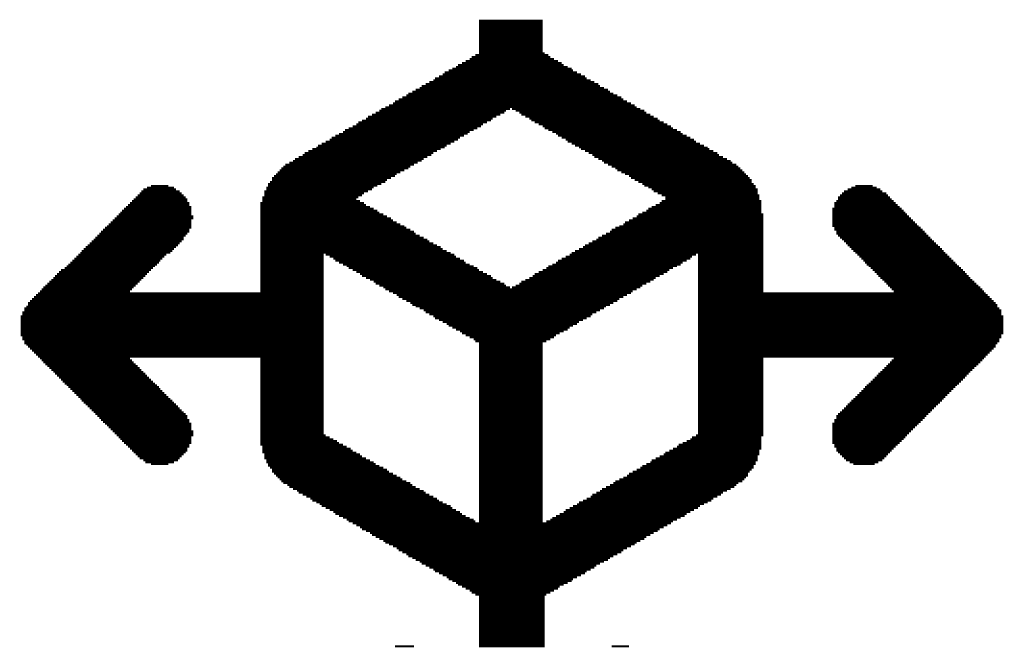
# Model space of a CAD drawing. Extents: x -1.3 to 24.2, y -3.9 to 39.2.
# Tile 22 of 40: x 7.6 to 15.3, y 14.3 to 19.2. Entities that reach past the tile are written whole.
import ezdxf

# ---------------------------------------------------------------- set-up
doc = ezdxf.new("R2010")
doc.units = 0
doc.layers.add('ACCEL_36_CLICK_V100_GTO', color=14, linetype='CONTINUOUS')

msp = doc.modelspace()

# ---------------------------------------------------------------- linework, layer by layer
at = {"layer": 'ACCEL_36_CLICK_V100_GTO', "const_width": 0.01524}
for points in [[(11.1887, 19.1516), (11.684, 19.1516)], [(11.1887, 19.13636), (11.684, 19.13636)], [(11.1887, 19.12112), (11.684, 19.12112)], [(11.1887, 19.10588), (11.684, 19.10588)], [(11.1887, 19.09064), (11.684, 19.09064)], [(11.1887, 19.0754), (11.684, 19.0754)], [(11.1887, 19.0627), (11.684, 19.0627)], [(11.1887, 19.04746), (11.684, 19.04746)], [(11.1887, 19.03222), (11.684, 19.03222)], [(11.1887, 19.01698), (11.684, 19.01698)], [(11.1887, 19.00174), (11.684, 19.00174)], [(11.1887, 18.9865), (11.684, 18.9865)], [(11.1887, 18.97126), (11.684, 18.97126)], [(11.1887, 18.95602), (11.684, 18.95602)], [(11.1887, 18.94078), (11.684, 18.94078)], [(11.1887, 18.92554), (11.684, 18.92554)], [(11.1887, 18.91284), (11.684, 18.91284)], [(11.08456, 18.83664), (11.80338, 18.83664)], [(11.11504, 18.85188), (11.7729, 18.85188)], [(11.13028, 18.86712), (11.74496, 18.86712)], [(11.15822, 18.88236), (11.72972, 18.88236)], [(11.1887, 18.8976), (11.69924, 18.8976)], [(10.94994, 18.76298), (11.92276, 18.76298)], [(10.98042, 18.77568), (11.91006, 18.77568)], [(11.00836, 18.79092), (11.87958, 18.79092)], [(11.0236, 18.80616), (11.8491, 18.80616)], [(11.05408, 18.8214), (11.83386, 18.8214)], [(10.83056, 18.68678), (12.05992, 18.68678)], [(10.84326, 18.70202), (12.02944, 18.70202)], [(10.87374, 18.71726), (12.0142, 18.71726)], [(10.90422, 18.7325), (11.98372, 18.7325)], [(10.91946, 18.74774), (11.95324, 18.74774)], [(10.6934, 18.61312), (12.19454, 18.61312)], [(10.72388, 18.62582), (12.16406, 18.62582)], [(10.73912, 18.64106), (12.13358, 18.64106)], [(10.7696, 18.6563), (12.11834, 18.6563)], [(10.80008, 18.67154), (12.08786, 18.67154)], [(10.55878, 18.53692), (12.31392, 18.53692)], [(10.58926, 18.55216), (12.29868, 18.55216)], [(10.61974, 18.5674), (12.2682, 18.5674)], [(10.63498, 18.58264), (12.23772, 18.58264)], [(10.66546, 18.59788), (12.20978, 18.59788)], [(10.42416, 18.46072), (11.43, 18.46072)], [(10.45464, 18.47596), (12.41806, 18.47596)], [(10.48512, 18.4912), (12.40282, 18.4912)], [(10.5156, 18.50644), (12.37488, 18.50644)], [(10.53084, 18.52168), (12.3444, 18.52168)], [(11.44524, 18.46072), (12.44854, 18.46072)], [(10.30478, 18.38706), (11.29538, 18.38706)], [(10.32002, 18.4023), (11.32332, 18.4023)], [(10.3505, 18.41754), (11.3538, 18.41754)], [(10.38098, 18.43278), (11.38428, 18.43278)], [(10.40892, 18.44802), (11.39952, 18.44802)], [(11.47318, 18.44802), (12.47902, 18.44802)], [(11.50366, 18.43278), (12.49426, 18.43278)], [(11.5189, 18.41754), (12.52474, 18.41754)], [(11.54938, 18.4023), (12.55268, 18.4023)], [(11.57986, 18.38706), (12.58316, 18.38706)], [(10.13968, 18.29816), (11.14552, 18.29816)], [(10.17016, 18.31086), (11.17346, 18.31086)], [(10.20064, 18.3261), (11.20394, 18.3261)], [(10.22858, 18.34134), (11.21918, 18.34134)], [(10.24382, 18.35658), (11.24966, 18.35658)], [(10.2743, 18.37182), (11.28014, 18.37182)], [(11.5951, 18.37182), (12.5984, 18.37182)], [(11.62304, 18.35658), (12.62888, 18.35658)], [(11.65352, 18.34134), (12.65936, 18.34134)], [(11.684, 18.3261), (12.6873, 18.3261)], [(11.69924, 18.31086), (12.70254, 18.31086)], [(11.72972, 18.29816), (12.73302, 18.29816)], [(10.0203, 18.22196), (11.0236, 18.22196)], [(10.03554, 18.2372), (11.03884, 18.2372)], [(10.06602, 18.25244), (11.06932, 18.25244)], [(10.09396, 18.26768), (11.0998, 18.26768)], [(10.12444, 18.28292), (11.11504, 18.28292)], [(11.7602, 18.28292), (12.7635, 18.28292)], [(11.78814, 18.26768), (12.77874, 18.26768)], [(11.80338, 18.25244), (12.80922, 18.25244)], [(11.83386, 18.2372), (12.83716, 18.2372)], [(11.86434, 18.22196), (12.86764, 18.22196)], [(9.88568, 18.1483), (10.88898, 18.1483)], [(9.91616, 18.161), (10.91946, 18.161)], [(9.92886, 18.17624), (10.9347, 18.17624)], [(9.95934, 18.19148), (10.96518, 18.19148)], [(9.98982, 18.20672), (10.99566, 18.20672)], [(11.87958, 18.20672), (12.88288, 18.20672)], [(11.91006, 18.19148), (12.91336, 18.19148)], [(11.938, 18.17624), (12.94384, 18.17624)], [(11.96848, 18.161), (12.97432, 18.161)], [(11.98372, 18.1483), (12.98702, 18.1483)], [(9.75106, 18.0721), (10.75436, 18.0721)], [(9.779, 18.08734), (10.78484, 18.08734)], [(9.80948, 18.10258), (10.81532, 18.10258)], [(9.82472, 18.11782), (10.83056, 18.11782)], [(9.8552, 18.13306), (10.8585, 18.13306)], [(12.0142, 18.13306), (13.0175, 18.13306)], [(12.04468, 18.11782), (13.04798, 18.11782)], [(12.07262, 18.10258), (13.06322, 18.10258)], [(12.08786, 18.08734), (13.0937, 18.08734)], [(12.11834, 18.0721), (13.12418, 18.0721)], [(9.64438, 17.99844), (10.63498, 17.99844)], [(9.65962, 18.01114), (10.65022, 18.01114)], [(9.67486, 18.02638), (10.6807, 18.02638)], [(9.70534, 18.04162), (10.70864, 18.04162)], [(9.73582, 18.05686), (10.73912, 18.05686)], [(12.14882, 18.05686), (13.15212, 18.05686)], [(12.16406, 18.04162), (13.16736, 18.04162)], [(12.19454, 18.02638), (13.19784, 18.02638)], [(12.22248, 18.01114), (13.21308, 18.01114)], [(12.25296, 17.99844), (13.22832, 17.99844)], [(9.57072, 17.92224), (10.50036, 17.92224)], [(9.58596, 17.93748), (10.53084, 17.93748)], [(9.6012, 17.95272), (10.54354, 17.95272)], [(9.6139, 17.96796), (10.57402, 17.96796)], [(9.62914, 17.9832), (10.6045, 17.9832)], [(12.2682, 17.9832), (13.24356, 17.9832)], [(12.29868, 17.96796), (13.2588, 17.96796)], [(12.32916, 17.95272), (13.27404, 17.95272)], [(12.35964, 17.93748), (13.28928, 17.93748)], [(12.37488, 17.92224), (13.30198, 17.92224)], [(8.59536, 17.84858), (8.80618, 17.84858)], [(8.62584, 17.86128), (8.76046, 17.86128)], [(9.525, 17.84858), (10.36574, 17.84858)], [(9.54024, 17.87652), (10.42416, 17.87652)], [(9.54024, 17.86128), (10.39368, 17.86128)], [(9.55548, 17.89176), (10.45464, 17.89176)], [(9.57072, 17.907), (10.46988, 17.907)], [(12.40282, 17.907), (13.31722, 17.907)], [(12.4333, 17.89176), (13.31722, 17.89176)], [(12.46378, 17.87652), (13.33246, 17.87652)], [(12.47902, 17.86128), (13.3477, 17.86128)], [(12.5095, 17.84858), (13.3477, 17.84858)], [(14.097, 17.84858), (14.29258, 17.84858)], [(14.12748, 17.86128), (14.2621, 17.86128)], [(8.50646, 17.77238), (8.89508, 17.77238)], [(8.5217, 17.78762), (8.87984, 17.78762)], [(8.53694, 17.80286), (8.8646, 17.80286)], [(8.54964, 17.8181), (8.84936, 17.8181)], [(8.56488, 17.83334), (8.82142, 17.83334)], [(9.49452, 17.77238), (10.24382, 17.77238)], [(9.50976, 17.8181), (10.32002, 17.8181)], [(9.50976, 17.80286), (10.28954, 17.80286)], [(9.50976, 17.78762), (10.2743, 17.78762)], [(9.525, 17.83334), (10.3505, 17.83334)], [(12.53744, 17.83334), (13.36294, 17.83334)], [(12.55268, 17.8181), (13.36294, 17.8181)], [(12.58316, 17.80286), (13.36294, 17.80286)], [(12.61364, 17.78762), (13.37818, 17.78762)], [(12.64412, 17.77238), (13.37818, 17.77238)], [(13.99286, 17.77238), (14.39672, 17.77238)], [(14.0081, 17.78762), (14.38148, 17.78762)], [(14.02334, 17.80286), (14.36878, 17.80286)], [(14.03858, 17.8181), (14.3383, 17.8181)], [(14.06652, 17.83334), (14.32306, 17.83334)], [(8.41502, 17.68348), (8.9408, 17.68348)], [(8.43026, 17.69618), (8.9408, 17.69618)], [(8.4455, 17.71142), (8.92556, 17.71142)], [(8.46074, 17.72666), (8.92556, 17.72666)], [(8.47598, 17.7419), (8.91032, 17.7419)], [(8.49122, 17.75714), (8.91032, 17.75714)], [(9.47928, 17.72666), (10.28954, 17.72666)], [(9.47928, 17.71142), (10.30478, 17.71142)], [(9.47928, 17.69618), (10.33526, 17.69618)], [(9.47928, 17.68348), (10.36574, 17.68348)], [(9.49452, 17.75714), (10.22858, 17.75714)], [(9.49452, 17.7419), (10.25906, 17.7419)], [(12.5095, 17.68348), (13.39342, 17.68348)], [(12.53744, 17.69618), (13.39342, 17.69618)], [(12.56792, 17.71142), (13.39342, 17.71142)], [(12.5984, 17.72666), (13.39342, 17.72666)], [(12.61364, 17.7419), (13.39342, 17.7419)], [(12.64412, 17.75714), (13.37818, 17.75714)], [(13.94714, 17.68348), (14.48816, 17.68348)], [(13.96238, 17.72666), (14.44244, 17.72666)], [(13.96238, 17.71142), (14.45768, 17.71142)], [(13.96238, 17.69618), (14.47292, 17.69618)], [(13.97762, 17.7419), (14.4272, 17.7419)], [(13.99286, 17.75714), (14.41196, 17.75714)], [(8.34136, 17.60728), (8.95604, 17.60728)], [(8.3566, 17.62252), (8.95604, 17.62252)], [(8.37184, 17.63776), (8.9408, 17.63776)], [(8.38708, 17.653), (8.9408, 17.653)], [(8.39978, 17.66824), (8.9408, 17.66824)], [(9.47928, 17.66824), (10.39368, 17.66824)], [(9.47928, 17.653), (10.40892, 17.653)], [(9.47928, 17.63776), (10.4394, 17.63776)], [(9.47928, 17.62252), (10.46988, 17.62252)], [(9.47928, 17.60728), (10.50036, 17.60728)], [(12.38758, 17.60728), (13.40866, 17.60728)], [(12.41806, 17.62252), (13.40866, 17.62252)], [(12.4333, 17.63776), (13.40866, 17.63776)], [(12.46378, 17.653), (13.39342, 17.653)], [(12.49426, 17.66824), (13.39342, 17.66824)], [(13.94714, 17.66824), (14.5034, 17.66824)], [(13.94714, 17.653), (14.51864, 17.653)], [(13.94714, 17.63776), (14.53134, 17.63776)], [(13.94714, 17.62252), (14.54658, 17.62252)], [(13.94714, 17.60728), (14.56182, 17.60728)], [(8.26516, 17.53362), (8.9408, 17.53362)], [(8.2804, 17.54632), (8.9408, 17.54632)], [(8.29564, 17.56156), (8.9408, 17.56156)], [(8.31088, 17.5768), (8.9408, 17.5768)], [(8.32612, 17.59204), (8.9408, 17.59204)], [(9.47928, 17.59204), (10.5156, 17.59204)], [(9.47928, 17.5768), (10.54354, 17.5768)], [(9.47928, 17.56156), (10.57402, 17.56156)], [(9.47928, 17.54632), (10.6045, 17.54632)], [(9.47928, 17.53362), (10.61974, 17.53362)], [(12.25296, 17.53362), (13.40866, 17.53362)], [(12.28344, 17.54632), (13.40866, 17.54632)], [(12.31392, 17.56156), (13.40866, 17.56156)], [(12.32916, 17.5768), (13.40866, 17.5768)], [(12.35964, 17.59204), (13.40866, 17.59204)], [(13.94714, 17.59204), (14.57706, 17.59204)], [(13.94714, 17.5768), (14.5923, 17.5768)], [(13.94714, 17.56156), (14.60754, 17.56156)], [(13.94714, 17.54632), (14.62278, 17.54632)], [(13.96238, 17.53362), (14.63802, 17.53362)], [(8.1915, 17.45742), (8.87984, 17.45742)], [(8.20674, 17.47266), (8.89508, 17.47266)], [(8.22198, 17.4879), (8.91032, 17.4879)], [(8.23468, 17.50314), (8.92556, 17.50314)], [(8.24992, 17.51838), (8.92556, 17.51838)], [(9.47928, 17.51838), (10.65022, 17.51838)], [(9.47928, 17.50314), (10.6807, 17.50314)], [(9.47928, 17.4879), (10.6934, 17.4879)], [(9.47928, 17.47266), (10.72388, 17.47266)], [(9.47928, 17.45742), (10.75436, 17.45742)], [(12.11834, 17.45742), (13.40866, 17.45742)], [(12.14882, 17.47266), (13.40866, 17.47266)], [(12.1793, 17.4879), (13.40866, 17.4879)], [(12.20978, 17.50314), (13.40866, 17.50314)], [(12.22248, 17.51838), (13.40866, 17.51838)], [(13.96238, 17.51838), (14.65326, 17.51838)], [(13.97762, 17.50314), (14.6685, 17.50314)], [(13.97762, 17.4879), (14.6812, 17.4879)], [(13.99286, 17.47266), (14.69644, 17.47266)], [(14.0081, 17.45742), (14.71168, 17.45742)], [(8.1153, 17.38376), (8.82142, 17.38376)], [(8.13054, 17.39646), (8.83666, 17.39646)], [(8.14578, 17.4117), (8.84936, 17.4117)], [(8.16102, 17.42694), (8.8646, 17.42694)], [(8.17626, 17.44218), (8.87984, 17.44218)], [(9.47928, 17.44218), (10.78484, 17.44218)], [(9.47928, 17.42694), (10.80008, 17.42694)], [(9.47928, 17.4117), (10.83056, 17.4117)], [(9.47928, 17.39646), (10.8585, 17.39646)], [(9.47928, 17.38376), (10.88898, 17.38376)], [(11.99896, 17.38376), (13.40866, 17.38376)], [(12.0142, 17.39646), (13.40866, 17.39646)], [(12.04468, 17.4117), (13.40866, 17.4117)], [(12.07262, 17.42694), (13.40866, 17.42694)], [(12.1031, 17.44218), (13.40866, 17.44218)], [(14.02334, 17.44218), (14.72692, 17.44218)], [(14.03858, 17.42694), (14.74216, 17.42694)], [(14.05382, 17.4117), (14.7574, 17.4117)], [(14.06652, 17.39646), (14.77264, 17.39646)], [(14.08176, 17.38376), (14.78788, 17.38376)], [(8.04164, 17.30756), (8.72998, 17.30756)], [(8.05688, 17.3228), (8.74522, 17.3228)], [(8.07212, 17.33804), (8.7757, 17.33804)], [(8.08482, 17.35328), (8.79094, 17.35328)], [(8.10006, 17.36852), (8.80618, 17.36852)], [(9.47928, 17.36852), (10.90422, 17.36852)], [(9.47928, 17.35328), (10.9347, 17.35328)], [(9.47928, 17.33804), (10.96518, 17.33804)], [(9.47928, 17.3228), (9.97458, 17.3228)], [(9.47928, 17.30756), (9.97458, 17.30756)], [(9.98982, 17.3228), (10.99566, 17.3228)], [(10.0203, 17.30756), (11.00836, 17.30756)], [(11.86434, 17.30756), (12.8524, 17.30756)], [(11.89482, 17.3228), (12.88288, 17.3228)], [(11.91006, 17.33804), (13.40866, 17.33804)], [(11.938, 17.35328), (13.40866, 17.35328)], [(11.96848, 17.36852), (13.40866, 17.36852)], [(12.89812, 17.3228), (13.40866, 17.3228)], [(12.89812, 17.30756), (13.40866, 17.30756)], [(14.097, 17.36852), (14.80312, 17.36852)], [(14.11224, 17.35328), (14.81836, 17.35328)], [(14.12748, 17.33804), (14.83106, 17.33804)], [(14.14272, 17.3228), (14.8463, 17.3228)], [(14.15796, 17.30756), (14.86154, 17.30756)], [(7.96544, 17.2339), (8.65632, 17.2339)], [(7.98068, 17.2466), (8.67156, 17.2466)], [(7.99592, 17.26184), (8.6868, 17.26184)], [(8.01116, 17.27708), (8.6995, 17.27708)], [(8.0264, 17.29232), (8.71474, 17.29232)], [(9.47928, 17.29232), (9.97458, 17.29232)], [(9.47928, 17.27708), (9.97458, 17.27708)], [(9.47928, 17.26184), (9.97458, 17.26184)], [(9.47928, 17.2466), (9.97458, 17.2466)], [(9.47928, 17.2339), (9.97458, 17.2339)], [(10.05078, 17.29232), (11.03884, 17.29232)], [(10.06602, 17.27708), (11.06932, 17.27708)], [(10.09396, 17.26184), (11.08456, 17.26184)], [(10.12444, 17.2466), (11.11504, 17.2466)], [(10.15492, 17.2339), (11.14552, 17.2339)], [(11.72972, 17.2339), (12.73302, 17.2339)], [(11.7602, 17.2466), (12.7635, 17.2466)], [(11.78814, 17.26184), (12.77874, 17.26184)], [(11.80338, 17.27708), (12.80922, 17.27708)], [(11.83386, 17.29232), (12.83716, 17.29232)], [(12.89812, 17.29232), (13.40866, 17.29232)], [(12.89812, 17.27708), (13.40866, 17.27708)], [(12.89812, 17.26184), (13.40866, 17.26184)], [(12.89812, 17.2466), (13.40866, 17.2466)], [(12.89812, 17.2339), (13.40866, 17.2339)], [(14.1732, 17.29232), (14.87678, 17.29232)], [(14.18844, 17.27708), (14.89202, 17.27708)], [(14.20368, 17.26184), (14.90726, 17.26184)], [(14.21638, 17.2466), (14.9225, 17.2466)], [(14.23162, 17.2339), (14.93774, 17.2339)], [(7.87654, 17.1577), (8.58012, 17.1577)], [(7.89178, 17.17294), (8.59536, 17.17294)], [(7.90702, 17.18818), (8.6106, 17.18818)], [(7.92226, 17.20342), (8.62584, 17.20342)], [(7.9502, 17.21866), (8.64108, 17.21866)], [(9.47928, 17.21866), (9.97458, 17.21866)], [(9.47928, 17.20342), (9.97458, 17.20342)], [(9.47928, 17.18818), (9.97458, 17.18818)], [(9.47928, 17.17294), (9.97458, 17.17294)], [(9.47928, 17.1577), (9.97458, 17.1577)], [(10.17016, 17.21866), (11.17346, 17.21866)], [(10.20064, 17.20342), (11.1887, 17.20342)], [(10.22858, 17.18818), (11.21918, 17.18818)], [(10.25906, 17.17294), (11.24966, 17.17294)], [(10.2743, 17.1577), (11.28014, 17.1577)], [(11.6078, 17.1577), (12.5984, 17.1577)], [(11.62304, 17.17294), (12.62888, 17.17294)], [(11.65352, 17.18818), (12.65936, 17.18818)], [(11.684, 17.20342), (12.6746, 17.20342)], [(11.71448, 17.21866), (12.70254, 17.21866)], [(12.89812, 17.21866), (13.40866, 17.21866)], [(12.89812, 17.20342), (13.40866, 17.20342)], [(12.89812, 17.18818), (13.40866, 17.18818)], [(12.89812, 17.17294), (13.40866, 17.17294)], [(12.89812, 17.1577), (13.40866, 17.1577)], [(14.24686, 17.21866), (14.95298, 17.21866)], [(14.2621, 17.20342), (14.96822, 17.20342)], [(14.27734, 17.18818), (14.98346, 17.18818)], [(14.29258, 17.17294), (14.99616, 17.17294)], [(14.30782, 17.1577), (15.0114, 17.1577)], [(7.7851, 17.0688), (8.49122, 17.0688)], [(7.80034, 17.0815), (8.50646, 17.0815)], [(7.81558, 17.09674), (8.5217, 17.09674)], [(7.83082, 17.11198), (8.53694, 17.11198)], [(7.84606, 17.12722), (8.54964, 17.12722)], [(7.8613, 17.14246), (8.56488, 17.14246)], [(9.47928, 17.14246), (9.97458, 17.14246)], [(9.47928, 17.12722), (9.97458, 17.12722)], [(9.47928, 17.11198), (9.97458, 17.11198)], [(9.47928, 17.09674), (9.97458, 17.09674)], [(9.47928, 17.0815), (9.97458, 17.0815)], [(9.47928, 17.0688), (9.97458, 17.0688)], [(10.30478, 17.14246), (11.29538, 17.14246)], [(10.33526, 17.12722), (11.32332, 17.12722)], [(10.36574, 17.11198), (11.3538, 17.11198)], [(10.38098, 17.09674), (11.38428, 17.09674)], [(10.40892, 17.0815), (11.39952, 17.0815)], [(10.4394, 17.0688), (11.43, 17.0688)], [(11.44524, 17.0688), (12.44854, 17.0688)], [(11.47318, 17.0815), (12.46378, 17.0815)], [(11.50366, 17.09674), (12.49426, 17.09674)], [(11.5189, 17.11198), (12.52474, 17.11198)], [(11.54938, 17.12722), (12.55268, 17.12722)], [(11.57986, 17.14246), (12.56792, 17.14246)], [(12.89812, 17.14246), (13.40866, 17.14246)], [(12.89812, 17.12722), (13.40866, 17.12722)], [(12.89812, 17.11198), (13.40866, 17.11198)], [(12.89812, 17.09674), (13.40866, 17.09674)], [(12.89812, 17.0815), (13.40866, 17.0815)], [(12.89812, 17.0688), (13.40866, 17.0688)], [(14.32306, 17.14246), (15.02664, 17.14246)], [(14.3383, 17.12722), (15.04188, 17.12722)], [(14.35354, 17.11198), (15.05712, 17.11198)], [(14.36878, 17.09674), (15.07236, 17.09674)], [(14.38148, 17.0815), (15.0876, 17.0815)], [(14.39672, 17.0688), (15.10284, 17.0688)], [(7.71144, 16.9926), (9.97458, 16.9926)], [(7.72668, 17.00784), (9.97458, 17.00784)], [(7.74192, 17.02308), (9.97458, 17.02308)], [(7.75716, 17.03832), (8.46074, 17.03832)], [(7.7724, 17.05356), (8.47598, 17.05356)], [(9.47928, 17.05356), (9.97458, 17.05356)], [(9.47928, 17.03832), (9.97458, 17.03832)], [(10.45464, 17.05356), (12.41806, 17.05356)], [(10.48512, 17.03832), (12.38758, 17.03832)], [(10.5156, 17.02308), (12.37488, 17.02308)], [(10.54354, 17.00784), (12.3444, 17.00784)], [(10.55878, 16.9926), (12.31392, 16.9926)], [(12.89812, 17.05356), (13.40866, 17.05356)], [(12.89812, 17.03832), (13.40866, 17.03832)], [(12.89812, 17.02308), (15.14602, 17.02308)], [(12.89812, 17.00784), (15.16126, 17.00784)], [(12.89812, 16.9926), (15.1765, 16.9926)], [(14.41196, 17.05356), (15.11808, 17.05356)], [(14.4272, 17.03832), (15.13332, 17.03832)], [(7.65048, 16.91894), (9.97458, 16.91894)], [(7.66572, 16.94688), (9.97458, 16.94688)], [(7.66572, 16.93164), (9.97458, 16.93164)], [(7.68096, 16.96212), (9.97458, 16.96212)], [(7.6962, 16.97736), (9.97458, 16.97736)], [(10.58926, 16.97736), (12.28344, 16.97736)], [(10.61974, 16.96212), (12.2682, 16.96212)], [(10.65022, 16.94688), (12.23772, 16.94688)], [(10.66546, 16.93164), (12.20978, 16.93164)], [(10.6934, 16.91894), (12.1793, 16.91894)], [(12.89812, 16.97736), (15.19174, 16.97736)], [(12.89812, 16.96212), (15.20698, 16.96212)], [(12.89812, 16.94688), (15.22222, 16.94688)], [(12.89812, 16.93164), (15.23746, 16.93164)], [(12.89812, 16.91894), (15.23746, 16.91894)], [(7.6073, 16.84274), (9.97458, 16.84274)], [(7.62, 16.87322), (9.97458, 16.87322)], [(7.62, 16.85798), (9.97458, 16.85798)], [(7.63524, 16.9037), (9.97458, 16.9037)], [(7.63524, 16.88846), (9.97458, 16.88846)], [(10.72388, 16.9037), (12.16406, 16.9037)], [(10.75436, 16.88846), (12.13358, 16.88846)], [(10.7696, 16.87322), (12.1031, 16.87322)], [(10.80008, 16.85798), (12.07262, 16.85798)], [(10.83056, 16.84274), (12.05992, 16.84274)], [(12.89812, 16.9037), (15.2527, 16.9037)], [(12.89812, 16.88846), (15.26794, 16.88846)], [(12.89812, 16.87322), (15.26794, 16.87322)], [(12.89812, 16.85798), (15.26794, 16.85798)], [(12.89812, 16.84274), (15.28318, 16.84274)], [(7.6073, 16.8275), (9.97458, 16.8275)], [(7.6073, 16.81226), (9.97458, 16.81226)], [(7.6073, 16.79702), (9.97458, 16.79702)], [(7.6073, 16.78178), (9.97458, 16.78178)], [(7.6073, 16.76908), (9.97458, 16.76908)], [(10.84326, 16.8275), (12.02944, 16.8275)], [(10.87374, 16.81226), (11.99896, 16.81226)], [(10.90422, 16.79702), (11.96848, 16.79702)], [(10.9347, 16.78178), (11.95324, 16.78178)], [(10.94994, 16.76908), (11.92276, 16.76908)], [(12.89812, 16.8275), (15.28318, 16.8275)], [(12.89812, 16.81226), (15.28318, 16.81226)], [(12.89812, 16.79702), (15.28318, 16.79702)], [(12.89812, 16.78178), (15.28318, 16.78178)], [(12.89812, 16.76908), (15.28318, 16.76908)], [(7.6073, 16.75384), (9.97458, 16.75384)], [(7.6073, 16.7386), (9.97458, 16.7386)], [(7.6073, 16.72336), (9.97458, 16.72336)], [(7.6073, 16.70812), (9.97458, 16.70812)], [(7.6073, 16.69288), (9.97458, 16.69288)], [(10.98042, 16.75384), (11.89482, 16.75384)], [(11.00836, 16.7386), (11.87958, 16.7386)], [(11.03884, 16.72336), (11.8491, 16.72336)], [(11.05408, 16.70812), (11.81862, 16.70812)], [(11.08456, 16.69288), (11.78814, 16.69288)], [(12.89812, 16.75384), (15.28318, 16.75384)], [(12.89812, 16.7386), (15.28318, 16.7386)], [(12.89812, 16.72336), (15.28318, 16.72336)], [(12.89812, 16.70812), (15.28318, 16.70812)], [(12.89812, 16.69288), (15.26794, 16.69288)], [(7.62, 16.67764), (9.97458, 16.67764)], [(7.62, 16.6624), (9.97458, 16.6624)], [(7.63524, 16.64716), (9.97458, 16.64716)], [(7.63524, 16.63192), (9.97458, 16.63192)], [(7.65048, 16.61922), (9.97458, 16.61922)], [(11.11504, 16.67764), (11.7729, 16.67764)], [(11.14552, 16.6624), (11.74496, 16.6624)], [(11.15822, 16.64716), (11.71448, 16.64716)], [(11.1887, 16.63192), (11.684, 16.63192)], [(11.1887, 16.61922), (11.684, 16.61922)], [(12.89812, 16.67764), (15.26794, 16.67764)], [(12.89812, 16.6624), (15.2527, 16.6624)], [(12.89812, 16.64716), (15.2527, 16.64716)], [(12.89812, 16.63192), (15.23746, 16.63192)], [(12.89812, 16.61922), (15.22222, 16.61922)], [(7.66572, 16.60398), (9.97458, 16.60398)], [(7.68096, 16.58874), (9.97458, 16.58874)], [(7.6962, 16.5735), (9.97458, 16.5735)], [(7.71144, 16.55826), (9.97458, 16.55826)], [(7.72668, 16.54302), (9.97458, 16.54302)], [(11.1887, 16.60398), (11.684, 16.60398)], [(11.1887, 16.58874), (11.684, 16.58874)], [(11.1887, 16.5735), (11.684, 16.5735)], [(11.1887, 16.55826), (11.684, 16.55826)], [(11.1887, 16.54302), (11.684, 16.54302)], [(12.89812, 16.60398), (15.22222, 16.60398)], [(12.89812, 16.58874), (15.20698, 16.58874)], [(12.89812, 16.5735), (15.19174, 16.5735)], [(12.89812, 16.55826), (15.1765, 16.55826)], [(12.89812, 16.54302), (15.16126, 16.54302)], [(7.74192, 16.52778), (9.97458, 16.52778)], [(7.75716, 16.51254), (8.46074, 16.51254)], [(7.7724, 16.4973), (8.47598, 16.4973)], [(7.7851, 16.48206), (8.49122, 16.48206)], [(7.80034, 16.46682), (8.50646, 16.46682)], [(7.81558, 16.45412), (8.5217, 16.45412)], [(9.47928, 16.51254), (9.97458, 16.51254)], [(9.47928, 16.4973), (9.97458, 16.4973)], [(9.47928, 16.48206), (9.97458, 16.48206)], [(9.47928, 16.46682), (9.97458, 16.46682)], [(9.47928, 16.45412), (9.97458, 16.45412)], [(11.1887, 16.52778), (11.684, 16.52778)], [(11.1887, 16.51254), (11.684, 16.51254)], [(11.1887, 16.4973), (11.684, 16.4973)], [(11.1887, 16.48206), (11.684, 16.48206)], [(11.1887, 16.46682), (11.684, 16.46682)], [(11.1887, 16.45412), (11.684, 16.45412)], [(12.89812, 16.52778), (15.14602, 16.52778)], [(12.89812, 16.51254), (13.40866, 16.51254)], [(12.89812, 16.4973), (13.40866, 16.4973)], [(12.89812, 16.48206), (13.40866, 16.48206)], [(12.89812, 16.46682), (13.40866, 16.46682)], [(12.89812, 16.45412), (13.40866, 16.45412)], [(14.36878, 16.45412), (15.07236, 16.45412)], [(14.38148, 16.46682), (15.0876, 16.46682)], [(14.39672, 16.48206), (15.10284, 16.48206)], [(14.41196, 16.4973), (15.11808, 16.4973)], [(14.4272, 16.51254), (15.13332, 16.51254)], [(7.83082, 16.43888), (8.53694, 16.43888)], [(7.84606, 16.42364), (8.54964, 16.42364)], [(7.8613, 16.4084), (8.56488, 16.4084)], [(7.87654, 16.39316), (8.58012, 16.39316)], [(7.89178, 16.37792), (8.59536, 16.37792)], [(9.47928, 16.43888), (9.97458, 16.43888)], [(9.47928, 16.42364), (9.97458, 16.42364)], [(9.47928, 16.4084), (9.97458, 16.4084)], [(9.47928, 16.39316), (9.97458, 16.39316)], [(9.47928, 16.37792), (9.97458, 16.37792)], [(11.1887, 16.43888), (11.684, 16.43888)], [(11.1887, 16.42364), (11.684, 16.42364)], [(11.1887, 16.4084), (11.684, 16.4084)], [(11.1887, 16.39316), (11.684, 16.39316)], [(11.1887, 16.37792), (11.684, 16.37792)], [(12.89812, 16.43888), (13.40866, 16.43888)], [(12.89812, 16.42364), (13.40866, 16.42364)], [(12.89812, 16.4084), (13.40866, 16.4084)], [(12.89812, 16.39316), (13.40866, 16.39316)], [(12.89812, 16.37792), (13.40866, 16.37792)], [(14.29258, 16.37792), (14.99616, 16.37792)], [(14.30782, 16.39316), (15.0114, 16.39316)], [(14.32306, 16.4084), (15.02664, 16.4084)], [(14.3383, 16.42364), (15.04188, 16.42364)], [(14.35354, 16.43888), (15.05712, 16.43888)], [(7.90702, 16.36268), (8.6106, 16.36268)], [(7.92226, 16.34744), (8.62584, 16.34744)], [(7.93496, 16.3322), (8.64108, 16.3322)], [(7.9502, 16.31696), (8.65632, 16.31696)], [(7.96544, 16.30426), (8.67156, 16.30426)], [(9.47928, 16.36268), (9.97458, 16.36268)], [(9.47928, 16.34744), (9.97458, 16.34744)], [(9.47928, 16.3322), (9.97458, 16.3322)], [(9.47928, 16.31696), (9.97458, 16.31696)], [(9.47928, 16.30426), (9.97458, 16.30426)], [(11.1887, 16.36268), (11.684, 16.36268)], [(11.1887, 16.34744), (11.684, 16.34744)], [(11.1887, 16.3322), (11.684, 16.3322)], [(11.1887, 16.31696), (11.684, 16.31696)], [(11.1887, 16.30426), (11.684, 16.30426)], [(12.89812, 16.36268), (13.40866, 16.36268)], [(12.89812, 16.34744), (13.40866, 16.34744)], [(12.89812, 16.3322), (13.40866, 16.3322)], [(12.89812, 16.31696), (13.40866, 16.31696)], [(12.89812, 16.30426), (13.40866, 16.30426)], [(14.21638, 16.30426), (14.9225, 16.30426)], [(14.23162, 16.31696), (14.93774, 16.31696)], [(14.24686, 16.3322), (14.95298, 16.3322)], [(14.2621, 16.34744), (14.96822, 16.34744)], [(14.27734, 16.36268), (14.98346, 16.36268)], [(7.98068, 16.28902), (8.6868, 16.28902)], [(7.99592, 16.27378), (8.6995, 16.27378)], [(8.01116, 16.25854), (8.71474, 16.25854)], [(8.0264, 16.2433), (8.72998, 16.2433)], [(8.04164, 16.22806), (8.74522, 16.22806)], [(9.47928, 16.28902), (9.97458, 16.28902)], [(9.47928, 16.27378), (9.97458, 16.27378)], [(9.47928, 16.25854), (9.97458, 16.25854)], [(9.47928, 16.2433), (9.97458, 16.2433)], [(9.47928, 16.22806), (9.97458, 16.22806)], [(11.1887, 16.28902), (11.684, 16.28902)], [(11.1887, 16.27378), (11.684, 16.27378)], [(11.1887, 16.25854), (11.684, 16.25854)], [(11.1887, 16.2433), (11.684, 16.2433)], [(11.1887, 16.22806), (11.684, 16.22806)], [(12.89812, 16.28902), (13.40866, 16.28902)], [(12.89812, 16.27378), (13.40866, 16.27378)], [(12.89812, 16.25854), (13.40866, 16.25854)], [(12.89812, 16.2433), (13.40866, 16.2433)], [(12.89812, 16.22806), (13.40866, 16.22806)], [(14.14272, 16.22806), (14.8463, 16.22806)], [(14.15796, 16.2433), (14.86154, 16.2433)], [(14.1732, 16.25854), (14.87678, 16.25854)], [(14.18844, 16.27378), (14.89202, 16.27378)], [(14.20368, 16.28902), (14.90726, 16.28902)], [(8.05688, 16.21282), (8.76046, 16.21282)], [(8.07212, 16.19758), (8.7757, 16.19758)], [(8.08482, 16.18234), (8.79094, 16.18234)], [(8.10006, 16.1671), (8.80618, 16.1671)], [(8.1153, 16.1544), (8.82142, 16.1544)], [(9.47928, 16.21282), (9.97458, 16.21282)], [(9.47928, 16.19758), (9.97458, 16.19758)], [(9.47928, 16.18234), (9.97458, 16.18234)], [(9.47928, 16.1671), (9.97458, 16.1671)], [(9.47928, 16.1544), (9.97458, 16.1544)], [(11.1887, 16.21282), (11.684, 16.21282)], [(11.1887, 16.19758), (11.684, 16.19758)], [(11.1887, 16.18234), (11.684, 16.18234)], [(11.1887, 16.1671), (11.684, 16.1671)], [(11.1887, 16.1544), (11.684, 16.1544)], [(12.89812, 16.21282), (13.40866, 16.21282)], [(12.89812, 16.19758), (13.40866, 16.19758)], [(12.89812, 16.18234), (13.40866, 16.18234)], [(12.89812, 16.1671), (13.40866, 16.1671)], [(12.89812, 16.1544), (13.40866, 16.1544)], [(14.06652, 16.1544), (14.77264, 16.1544)], [(14.08176, 16.1671), (14.78788, 16.1671)], [(14.097, 16.18234), (14.80312, 16.18234)], [(14.11224, 16.19758), (14.81836, 16.19758)], [(14.12748, 16.21282), (14.83106, 16.21282)], [(8.13054, 16.13916), (8.83666, 16.13916)], [(8.14578, 16.12392), (8.84936, 16.12392)], [(8.16102, 16.10868), (8.8646, 16.10868)], [(8.17626, 16.09344), (8.87984, 16.09344)], [(8.1915, 16.0782), (8.89508, 16.0782)], [(9.47928, 16.13916), (9.97458, 16.13916)], [(9.47928, 16.12392), (9.97458, 16.12392)], [(9.47928, 16.10868), (9.97458, 16.10868)], [(9.47928, 16.09344), (9.97458, 16.09344)], [(9.47928, 16.0782), (9.97458, 16.0782)], [(11.1887, 16.13916), (11.684, 16.13916)], [(11.1887, 16.12392), (11.684, 16.12392)], [(11.1887, 16.10868), (11.684, 16.10868)], [(11.1887, 16.09344), (11.684, 16.09344)], [(11.1887, 16.0782), (11.684, 16.0782)], [(12.89812, 16.13916), (13.40866, 16.13916)], [(12.89812, 16.12392), (13.40866, 16.12392)], [(12.89812, 16.10868), (13.40866, 16.10868)], [(12.89812, 16.09344), (13.40866, 16.09344)], [(12.89812, 16.0782), (13.40866, 16.0782)], [(13.99286, 16.0782), (14.69644, 16.0782)], [(14.0081, 16.09344), (14.71168, 16.09344)], [(14.02334, 16.10868), (14.72692, 16.10868)], [(14.03858, 16.12392), (14.74216, 16.12392)], [(14.05382, 16.13916), (14.7574, 16.13916)], [(8.20674, 16.06296), (8.91032, 16.06296)], [(8.22198, 16.04772), (8.91032, 16.04772)], [(8.23468, 16.03248), (8.92556, 16.03248)], [(8.24992, 16.01724), (8.92556, 16.01724)], [(8.26516, 16.00454), (8.9408, 16.00454)], [(9.47928, 16.06296), (9.97458, 16.06296)], [(9.47928, 16.04772), (9.97458, 16.04772)], [(9.47928, 16.03248), (9.97458, 16.03248)], [(9.47928, 16.01724), (9.97458, 16.01724)], [(9.47928, 16.00454), (9.97458, 16.00454)], [(11.1887, 16.06296), (11.684, 16.06296)], [(11.1887, 16.04772), (11.684, 16.04772)], [(11.1887, 16.03248), (11.684, 16.03248)], [(11.1887, 16.01724), (11.684, 16.01724)], [(11.1887, 16.00454), (11.684, 16.00454)], [(12.89812, 16.06296), (13.40866, 16.06296)], [(12.89812, 16.04772), (13.40866, 16.04772)], [(12.89812, 16.03248), (13.40866, 16.03248)], [(12.89812, 16.01724), (13.40866, 16.01724)], [(12.89812, 16.00454), (13.40866, 16.00454)], [(13.94714, 16.00454), (14.62278, 16.00454)], [(13.96238, 16.03248), (14.65326, 16.03248)], [(13.96238, 16.01724), (14.63802, 16.01724)], [(13.97762, 16.06296), (14.6812, 16.06296)], [(13.97762, 16.04772), (14.6685, 16.04772)], [(8.2804, 15.9893), (8.9408, 15.9893)], [(8.29564, 15.97406), (8.9408, 15.97406)], [(8.31088, 15.95882), (8.9408, 15.95882)], [(8.32612, 15.94358), (8.95604, 15.94358)], [(8.34136, 15.92834), (8.95604, 15.92834)], [(8.3566, 15.9131), (8.95604, 15.9131)], [(9.47928, 15.9893), (9.97458, 15.9893)], [(9.47928, 15.97406), (9.97458, 15.97406)], [(9.47928, 15.95882), (9.97458, 15.95882)], [(9.47928, 15.94358), (9.97458, 15.94358)], [(9.47928, 15.92834), (9.97458, 15.92834)], [(9.47928, 15.9131), (9.98982, 15.9131)], [(11.1887, 15.9893), (11.684, 15.9893)], [(11.1887, 15.97406), (11.684, 15.97406)], [(11.1887, 15.95882), (11.684, 15.95882)], [(11.1887, 15.94358), (11.684, 15.94358)], [(11.1887, 15.92834), (11.684, 15.92834)], [(11.1887, 15.9131), (11.684, 15.9131)], [(12.88288, 15.9131), (13.40866, 15.9131)], [(12.89812, 15.9893), (13.40866, 15.9893)], [(12.89812, 15.97406), (13.40866, 15.97406)], [(12.89812, 15.95882), (13.40866, 15.95882)], [(12.89812, 15.94358), (13.40866, 15.94358)], [(12.89812, 15.92834), (13.40866, 15.92834)], [(13.94714, 15.9893), (14.60754, 15.9893)], [(13.94714, 15.97406), (14.5923, 15.97406)], [(13.94714, 15.95882), (14.57706, 15.95882)], [(13.94714, 15.94358), (14.56182, 15.94358)], [(13.94714, 15.92834), (14.54658, 15.92834)], [(13.94714, 15.9131), (14.53134, 15.9131)], [(8.37184, 15.89786), (8.9408, 15.89786)], [(8.38708, 15.88262), (8.9408, 15.88262)], [(8.39978, 15.86738), (8.9408, 15.86738)], [(8.41502, 15.85214), (8.9408, 15.85214)], [(8.43026, 15.83944), (8.92556, 15.83944)], [(9.47928, 15.89786), (10.0203, 15.89786)], [(9.47928, 15.88262), (10.05078, 15.88262)], [(9.47928, 15.86738), (10.07872, 15.86738)], [(9.47928, 15.85214), (10.09396, 15.85214)], [(9.47928, 15.83944), (10.12444, 15.83944)], [(11.1887, 15.89786), (11.684, 15.89786)], [(11.1887, 15.88262), (11.684, 15.88262)], [(11.1887, 15.86738), (11.684, 15.86738)], [(11.1887, 15.85214), (11.684, 15.85214)], [(11.1887, 15.83944), (11.684, 15.83944)], [(12.74826, 15.83944), (13.39342, 15.83944)], [(12.77874, 15.85214), (13.39342, 15.85214)], [(12.80922, 15.86738), (13.39342, 15.86738)], [(12.83716, 15.88262), (13.39342, 15.88262)], [(12.8524, 15.89786), (13.39342, 15.89786)], [(13.94714, 15.89786), (14.51864, 15.89786)], [(13.94714, 15.88262), (14.5034, 15.88262)], [(13.94714, 15.86738), (14.48816, 15.86738)], [(13.94714, 15.85214), (14.47292, 15.85214)], [(13.96238, 15.83944), (14.45768, 15.83944)], [(8.4455, 15.8242), (8.92556, 15.8242)], [(8.46074, 15.80896), (8.91032, 15.80896)], [(8.47598, 15.79372), (8.91032, 15.79372)], [(8.49122, 15.77848), (8.89508, 15.77848)], [(8.50646, 15.76324), (8.87984, 15.76324)], [(9.49452, 15.8242), (10.15492, 15.8242)], [(9.49452, 15.80896), (10.1854, 15.80896)], [(9.49452, 15.79372), (10.20064, 15.79372)], [(9.49452, 15.77848), (10.22858, 15.77848)], [(9.50976, 15.76324), (10.25906, 15.76324)], [(11.1887, 15.8242), (11.684, 15.8242)], [(11.1887, 15.80896), (11.684, 15.80896)], [(11.1887, 15.79372), (11.684, 15.79372)], [(11.1887, 15.77848), (11.684, 15.77848)], [(11.1887, 15.76324), (11.684, 15.76324)], [(12.62888, 15.76324), (13.37818, 15.76324)], [(12.64412, 15.77848), (13.37818, 15.77848)], [(12.6746, 15.79372), (13.37818, 15.79372)], [(12.70254, 15.80896), (13.39342, 15.80896)], [(12.73302, 15.8242), (13.39342, 15.8242)], [(13.96238, 15.8242), (14.44244, 15.8242)], [(13.97762, 15.80896), (14.4272, 15.80896)], [(13.97762, 15.79372), (14.41196, 15.79372)], [(13.99286, 15.77848), (14.39672, 15.77848)], [(14.0081, 15.76324), (14.38148, 15.76324)], [(8.5217, 15.748), (8.8646, 15.748)], [(8.53694, 15.73276), (8.84936, 15.73276)], [(8.56488, 15.71752), (8.83666, 15.71752)], [(8.58012, 15.70228), (8.80618, 15.70228)], [(8.62584, 15.68958), (8.76046, 15.68958)], [(9.50976, 15.748), (10.2743, 15.748)], [(9.50976, 15.73276), (10.30478, 15.73276)], [(9.525, 15.71752), (10.33526, 15.71752)], [(9.525, 15.70228), (10.36574, 15.70228)], [(9.54024, 15.68958), (10.38098, 15.68958)], [(11.1887, 15.748), (11.684, 15.748)], [(11.1887, 15.73276), (11.684, 15.73276)], [(11.1887, 15.71752), (11.684, 15.71752)], [(11.1887, 15.70228), (11.684, 15.70228)], [(11.1887, 15.68958), (11.684, 15.68958)], [(12.49426, 15.68958), (13.3477, 15.68958)], [(12.52474, 15.70228), (13.3477, 15.70228)], [(12.53744, 15.71752), (13.36294, 15.71752)], [(12.56792, 15.73276), (13.36294, 15.73276)], [(12.5984, 15.748), (13.36294, 15.748)], [(14.02334, 15.748), (14.36878, 15.748)], [(14.03858, 15.73276), (14.35354, 15.73276)], [(14.05382, 15.71752), (14.3383, 15.71752)], [(14.08176, 15.70228), (14.30782, 15.70228)], [(14.11224, 15.68958), (14.27734, 15.68958)], [(9.54024, 15.67434), (10.40892, 15.67434)], [(9.55548, 15.6591), (10.4394, 15.6591)], [(9.57072, 15.64386), (10.46988, 15.64386)], [(9.57072, 15.62862), (10.48512, 15.62862)], [(9.58596, 15.61338), (10.5156, 15.61338)], [(11.1887, 15.67434), (11.684, 15.67434)], [(11.1887, 15.6591), (11.684, 15.6591)], [(11.1887, 15.64386), (11.684, 15.64386)], [(11.1887, 15.62862), (11.684, 15.62862)], [(11.1887, 15.61338), (11.684, 15.61338)], [(12.35964, 15.61338), (13.28928, 15.61338)], [(12.38758, 15.62862), (13.30198, 15.62862)], [(12.41806, 15.64386), (13.31722, 15.64386)], [(12.44854, 15.6591), (13.33246, 15.6591)], [(12.46378, 15.67434), (13.33246, 15.67434)], [(9.6012, 15.59814), (10.54354, 15.59814)], [(9.6139, 15.5829), (10.57402, 15.5829)], [(9.62914, 15.56766), (10.58926, 15.56766)], [(9.64438, 15.55242), (10.61974, 15.55242)], [(9.65962, 15.53972), (10.65022, 15.53972)], [(11.1887, 15.59814), (11.684, 15.59814)], [(11.1887, 15.5829), (11.684, 15.5829)], [(11.1887, 15.56766), (11.684, 15.56766)], [(11.1887, 15.55242), (11.684, 15.55242)], [(11.1887, 15.53972), (11.684, 15.53972)], [(12.23772, 15.53972), (13.21308, 15.53972)], [(12.25296, 15.55242), (13.24356, 15.55242)], [(12.28344, 15.56766), (13.2588, 15.56766)], [(12.31392, 15.5829), (13.27404, 15.5829)], [(12.3444, 15.59814), (13.28928, 15.59814)], [(9.6901, 15.52448), (10.66546, 15.52448)], [(9.70534, 15.50924), (10.6934, 15.50924)], [(9.73582, 15.494), (10.72388, 15.494)], [(9.7663, 15.47876), (10.75436, 15.47876)], [(9.779, 15.46352), (10.7696, 15.46352)], [(11.1887, 15.52448), (11.684, 15.52448)], [(11.1887, 15.50924), (11.684, 15.50924)], [(11.1887, 15.494), (11.684, 15.494)], [(11.1887, 15.47876), (11.684, 15.47876)], [(11.1887, 15.46352), (11.684, 15.46352)], [(12.1031, 15.46352), (13.0937, 15.46352)], [(12.13358, 15.47876), (13.12418, 15.47876)], [(12.14882, 15.494), (13.15212, 15.494)], [(12.1793, 15.50924), (13.1826, 15.50924)], [(12.20978, 15.52448), (13.19784, 15.52448)], [(9.80948, 15.44828), (10.80008, 15.44828)], [(9.83996, 15.43304), (10.83056, 15.43304)], [(9.87044, 15.4178), (10.8585, 15.4178)], [(9.88568, 15.40256), (10.87374, 15.40256)], [(9.91616, 15.38986), (10.90422, 15.38986)], [(9.9441, 15.37462), (10.9347, 15.37462)], [(11.1887, 15.44828), (11.684, 15.44828)], [(11.1887, 15.43304), (11.684, 15.43304)], [(11.1887, 15.4178), (11.684, 15.4178)], [(11.1887, 15.40256), (11.684, 15.40256)], [(11.1887, 15.38986), (11.684, 15.38986)], [(11.1887, 15.37462), (11.684, 15.37462)], [(11.95324, 15.37462), (12.94384, 15.37462)], [(11.96848, 15.38986), (12.97432, 15.38986)], [(11.99896, 15.40256), (13.00226, 15.40256)], [(12.02944, 15.4178), (13.0175, 15.4178)], [(12.05992, 15.43304), (13.04798, 15.43304)], [(12.07262, 15.44828), (13.07846, 15.44828)], [(9.95934, 15.35938), (10.96518, 15.35938)], [(9.98982, 15.34414), (10.98042, 15.34414)], [(10.0203, 15.3289), (11.00836, 15.3289)], [(10.05078, 15.31366), (11.03884, 15.31366)], [(10.06602, 15.29842), (11.05408, 15.29842)], [(11.1887, 15.35938), (11.684, 15.35938)], [(11.1887, 15.34414), (11.684, 15.34414)], [(11.1887, 15.3289), (11.684, 15.3289)], [(11.1887, 15.31366), (11.684, 15.31366)], [(11.1887, 15.29842), (11.684, 15.29842)], [(11.81862, 15.29842), (12.80922, 15.29842)], [(11.8491, 15.31366), (12.83716, 15.31366)], [(11.86434, 15.3289), (12.86764, 15.3289)], [(11.89482, 15.34414), (12.89812, 15.34414)], [(11.92276, 15.35938), (12.91336, 15.35938)], [(10.09396, 15.28318), (11.08456, 15.28318)], [(10.12444, 15.26794), (11.11504, 15.26794)], [(10.15492, 15.2527), (11.14552, 15.2527)], [(10.17016, 15.24), (11.15822, 15.24)], [(10.20064, 15.22476), (12.6873, 15.22476)], [(11.1887, 15.28318), (11.684, 15.28318)], [(11.1887, 15.26794), (11.684, 15.26794)], [(11.1887, 15.2527), (11.684, 15.2527)], [(11.1887, 15.24), (11.684, 15.24)], [(11.71448, 15.24), (12.70254, 15.24)], [(11.74496, 15.2527), (12.73302, 15.2527)], [(11.7602, 15.26794), (12.7635, 15.26794)], [(11.78814, 15.28318), (12.79398, 15.28318)], [(10.22858, 15.20952), (12.65936, 15.20952)], [(10.25906, 15.19428), (12.62888, 15.19428)], [(10.2743, 15.17904), (12.5984, 15.17904)], [(10.30478, 15.1638), (12.58316, 15.1638)], [(10.33526, 15.14856), (12.55268, 15.14856)], [(10.3505, 15.13332), (12.52474, 15.13332)], [(10.38098, 15.11808), (12.49426, 15.11808)], [(10.40892, 15.10284), (12.47902, 15.10284)], [(10.4394, 15.0876), (12.44854, 15.0876)], [(10.45464, 15.0749), (12.41806, 15.0749)], [(10.48512, 15.05966), (12.40282, 15.05966)], [(10.5156, 15.04442), (12.37488, 15.04442)], [(10.54354, 15.02918), (12.3444, 15.02918)], [(10.55878, 15.01394), (12.31392, 15.01394)], [(10.58926, 14.9987), (12.29868, 14.9987)], [(10.61974, 14.98346), (12.2682, 14.98346)], [(10.63498, 14.96822), (12.23772, 14.96822)], [(10.66546, 14.95298), (12.20978, 14.95298)], [(10.6934, 14.93774), (12.19454, 14.93774)], [(10.72388, 14.92504), (12.16406, 14.92504)], [(10.73912, 14.9098), (12.13358, 14.9098)], [(10.7696, 14.89456), (12.1031, 14.89456)], [(10.80008, 14.87932), (12.08786, 14.87932)], [(10.83056, 14.86408), (12.05992, 14.86408)], [(10.84326, 14.84884), (12.02944, 14.84884)], [(10.87374, 14.8336), (12.0142, 14.8336)], [(10.90422, 14.81836), (11.98372, 14.81836)], [(10.9347, 14.80312), (11.95324, 14.80312)], [(10.94994, 14.78788), (11.92276, 14.78788)], [(10.98042, 14.77518), (11.91006, 14.77518)], [(11.00836, 14.75994), (11.87958, 14.75994)], [(11.0236, 14.7447), (11.8491, 14.7447)], [(11.05408, 14.72946), (11.81862, 14.72946)], [(11.08456, 14.71422), (11.80338, 14.71422)], [(11.11504, 14.69898), (11.7729, 14.69898)], [(11.13028, 14.68374), (11.74496, 14.68374)], [(11.15822, 14.6685), (11.71448, 14.6685)], [(11.1887, 14.65326), (11.69924, 14.65326)], [(11.1887, 14.63802), (11.69924, 14.63802)], [(11.1887, 14.62532), (11.69924, 14.62532)], [(11.1887, 14.61008), (11.69924, 14.61008)], [(11.1887, 14.59484), (11.69924, 14.59484)], [(11.1887, 14.5796), (11.69924, 14.5796)], [(11.1887, 14.56436), (11.69924, 14.56436)], [(11.1887, 14.54912), (11.69924, 14.54912)], [(11.1887, 14.53388), (11.69924, 14.53388)], [(11.1887, 14.51864), (11.69924, 14.51864)], [(11.1887, 14.5034), (11.69924, 14.5034)], [(11.1887, 14.48816), (11.69924, 14.48816)], [(11.1887, 14.47292), (11.69924, 14.47292)], [(11.1887, 14.46022), (11.69924, 14.46022)], [(11.1887, 14.44498), (11.69924, 14.44498)], [(11.1887, 14.42974), (11.69924, 14.42974)], [(11.1887, 14.4145), (11.69924, 14.4145)], [(11.1887, 14.39926), (11.69924, 14.39926)], [(11.1887, 14.38402), (11.69924, 14.38402)], [(11.1887, 14.36878), (11.69924, 14.36878)], [(11.1887, 14.35354), (11.69924, 14.35354)], [(11.1887, 14.3383), (11.69924, 14.3383)], [(11.1887, 14.32306), (11.69924, 14.32306)], [(11.1887, 14.31036), (11.69924, 14.31036)], [(10.53084, 14.26464), (10.6807, 14.26464)], [(11.1887, 14.29512), (11.69924, 14.29512)], [(11.1887, 14.27988), (11.69924, 14.27988)], [(11.1887, 14.26464), (11.69924, 14.26464)], [(12.22248, 14.26464), (12.35964, 14.26464)]]:
    msp.add_lwpolyline(points, dxfattribs=at)

doc.saveas('drawing.dxf')
